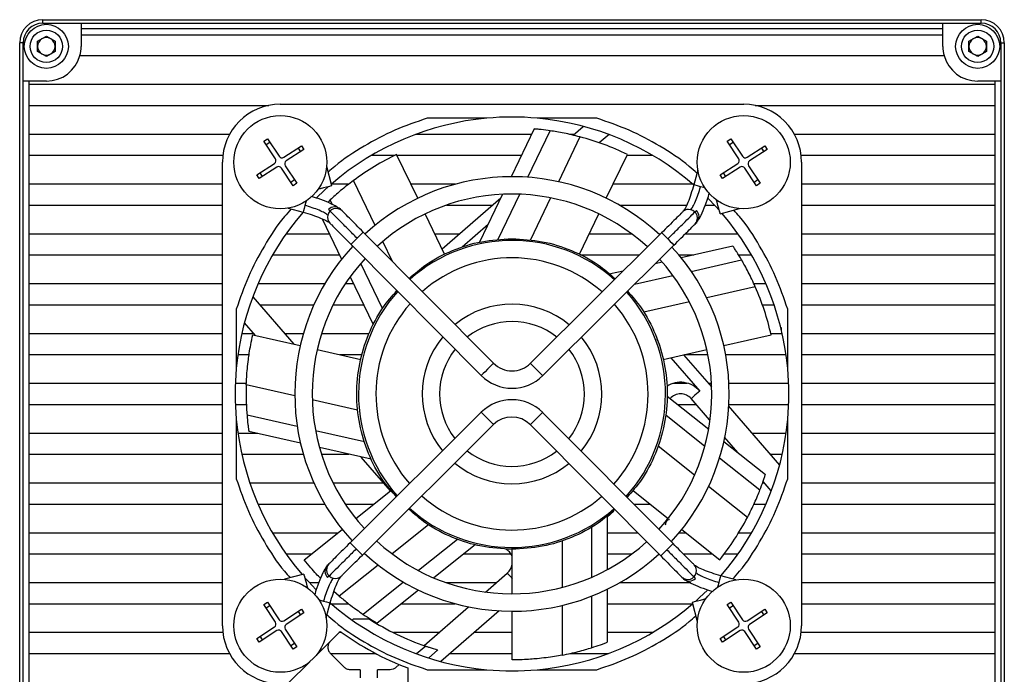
# Model space of a CAD drawing. Header units: millimetres. Extents: x 0 to 15609, y -1377 to 0.
# Tile 6 of 6: x 15524 to 15609, y -1159 to -1103. Entities that reach past the tile are written whole.
import ezdxf

# ---------------------------------------------------------------- set-up
doc = ezdxf.new("R2010")
doc.units = ezdxf.units.MM
doc.layers.add('粗实线', color=7, linetype='Continuous', lineweight=50)

msp = doc.modelspace()

# ---------------------------------------------------------------- linework, layer by layer
at = {"layer": '粗实线', "lineweight": 30}
for p, q in [((15525.516, -1102.998), (15525.516, -1102.698)), ((15525.516, -1102.698), (15606.516, -1102.698)), ((15525.516, -1102.998), (15528.816, -1102.998)), ((15528.816, -1102.998), (15603.216, -1102.998)), ((15528.816, -1102.998), (15528.816, -1103.498)), ((15603.216, -1103.498), (15603.216, -1102.998)), ((15603.216, -1102.998), (15606.516, -1102.998)), ((15606.516, -1102.998), (15606.516, -1102.698)), ((15525.066, -1104.565), (15525.816, -1104.132)), ((15525.816, -1104.132), (15526.566, -1104.565)), ((15603.216, -1103.498), (15528.816, -1103.498)), ((15528.816, -1103.498), (15528.816, -1103.998)), ((15528.816, -1103.998), (15528.816, -1104.998)), ((15528.816, -1103.998), (15603.216, -1103.998)), ((15603.216, -1103.998), (15603.216, -1103.498)), ((15603.216, -1104.998), (15603.216, -1103.998)), ((15605.466, -1104.565), (15606.216, -1104.132)), ((15606.216, -1104.132), (15606.966, -1104.565)), ((15523.516, -1185.698), (15523.516, -1104.698)), ((15523.816, -1104.698), (15523.516, -1104.698)), ((15523.816, -1107.998), (15523.816, -1104.698)), ((15525.066, -1105.431), (15525.066, -1104.565)), ((15526.566, -1104.565), (15526.566, -1105.431)), ((15605.466, -1105.431), (15605.466, -1104.565)), ((15606.966, -1104.565), (15606.966, -1105.431)), ((15608.216, -1104.698), (15608.516, -1104.698)), ((15608.216, -1104.698), (15608.216, -1107.998)), ((15608.516, -1104.698), (15608.516, -1185.698)), ((15525.816, -1105.864), (15525.066, -1105.431)), ((15526.566, -1105.431), (15525.816, -1105.864)), ((15528.707, -1105.798), (15603.324, -1105.798)), ((15606.216, -1105.864), (15605.466, -1105.431)), ((15606.966, -1105.431), (15606.216, -1105.864)), ((15523.816, -1182.398), (15523.816, -1107.998)), ((15524.316, -1107.998), (15523.816, -1107.998)), ((15525.816, -1107.998), (15524.316, -1107.998)), ((15524.316, -1107.998), (15524.316, -1108.298)), ((15524.316, -1108.298), (15524.316, -1110.098)), ((15607.716, -1108.298), (15524.316, -1108.298)), ((15607.716, -1107.998), (15606.216, -1107.998)), ((15607.716, -1108.298), (15607.716, -1107.998)), ((15608.216, -1107.998), (15607.716, -1107.998)), ((15607.716, -1110.098), (15607.716, -1108.298)), ((15608.216, -1107.998), (15608.216, -1182.398)), ((15524.316, -1110.098), (15545.021, -1110.098)), ((15524.316, -1110.098), (15524.316, -1112.598)), ((15546.016, -1109.998), (15586.016, -1109.998)), ((15587.011, -1110.098), (15607.716, -1110.098)), ((15607.716, -1112.598), (15607.716, -1110.098)), ((15563.832, -1111.198), (15558.697, -1111.198)), ((15573.335, -1111.198), (15568.2, -1111.198)), ((15524.316, -1112.598), (15524.316, -1114.398)), ((15541.629, -1112.598), (15524.316, -1112.598)), ((15567.698, -1112.598), (15557.682, -1112.598)), ((15567.925, -1112.128), (15565.94, -1116.248)), ((15567.393, -1116.299), (15569.324, -1112.288)), ((15571.359, -1112.598), (15571.001, -1112.598)), ((15571.285, -1112.663), (15572.148, -1111.912)), ((15574.39, -1112.613), (15573.555, -1113.339)), ((15607.716, -1112.598), (15590.402, -1112.598)), ((15607.716, -1114.398), (15607.716, -1112.598)), ((15544.599, -1113.177), (15544.917, -1112.969)), ((15545.589, -1114.692), (15544.599, -1113.177)), ((15544.788, -1113.467), (15545.106, -1113.259)), ((15544.917, -1112.969), (15545.907, -1114.484)), ((15571.885, -1112.811), (15570.021, -1116.681)), ((15584.599, -1113.177), (15584.917, -1112.969)), ((15585.589, -1114.692), (15584.599, -1113.177)), ((15584.788, -1113.467), (15585.106, -1113.259)), ((15584.917, -1112.969), (15585.907, -1114.484)), ((15546.322, -1114.571), (15547.837, -1113.581)), ((15548.045, -1113.899), (15546.53, -1114.889)), ((15547.547, -1113.771), (15547.755, -1114.089)), ((15547.837, -1113.581), (15548.045, -1113.899)), ((15557.881, -1118.105), (15556.058, -1114.321)), ((15574.151, -1118.105), (15575.973, -1114.321)), ((15586.322, -1114.571), (15587.837, -1113.581)), ((15588.045, -1113.899), (15586.53, -1114.889)), ((15587.547, -1113.771), (15587.755, -1114.089)), ((15587.837, -1113.581), (15588.045, -1113.899)), ((15524.316, -1114.398), (15541.052, -1114.398)), ((15524.316, -1114.398), (15524.316, -1116.898)), ((15541.016, -1154.998), (15541.016, -1114.998)), ((15543.986, -1116.097), (15545.502, -1115.107)), ((15553.898, -1114.398), (15555.916, -1114.398)), ((15556.095, -1114.398), (15566.831, -1114.398)), ((15575.936, -1114.398), (15578.134, -1114.398)), ((15583.986, -1116.097), (15585.502, -1115.107)), ((15590.98, -1114.398), (15607.716, -1114.398)), ((15591.016, -1114.998), (15591.016, -1154.998)), ((15607.716, -1116.898), (15607.716, -1114.398)), ((15545.71, -1115.425), (15544.194, -1116.415)), ((15544.484, -1116.226), (15544.276, -1115.908)), ((15547.115, -1117.028), (15546.125, -1115.512)), ((15546.443, -1115.304), (15547.433, -1116.82)), ((15550.462, -1117.024), (15550.02, -1115.355)), ((15582.052, -1115.67), (15581.703, -1116.959)), ((15585.71, -1115.425), (15584.194, -1116.415)), ((15584.484, -1116.226), (15584.276, -1115.908)), ((15587.115, -1117.028), (15586.125, -1115.512)), ((15586.443, -1115.304), (15587.433, -1116.82)), ((15541.016, -1116.898), (15524.316, -1116.898)), ((15524.316, -1116.898), (15524.316, -1118.698)), ((15544.194, -1116.415), (15543.986, -1116.097)), ((15547.243, -1116.53), (15546.925, -1116.738)), ((15547.433, -1116.82), (15547.115, -1117.028)), ((15551.91, -1116.898), (15550.429, -1116.898)), ((15554.192, -1120.446), (15552.329, -1116.576)), ((15561.122, -1116.898), (15557.299, -1116.898)), ((15581.624, -1116.898), (15574.732, -1116.898)), ((15581.72, -1116.898), (15581.649, -1116.898)), ((15584.194, -1116.415), (15583.986, -1116.097)), ((15587.243, -1116.53), (15586.925, -1116.738)), ((15587.433, -1116.82), (15587.115, -1117.028)), ((15607.716, -1116.898), (15591.016, -1116.898)), ((15607.716, -1118.698), (15607.716, -1116.898)), ((15550.323, -1118.252), (15550.107, -1118.461)), ((15550.521, -1118.662), (15550.323, -1118.252)), ((15559.989, -1122.482), (15565.062, -1118.072)), ((15565.209, -1117.767), (15563.222, -1121.893)), ((15564.815, -1121.652), (15566.689, -1117.761)), ((15569.351, -1118.074), (15567.608, -1121.693)), ((15524.316, -1118.698), (15541.016, -1118.698)), ((15524.316, -1118.698), (15524.316, -1121.198)), ((15546.688, -1118.962), (15547.977, -1119.311)), ((15551.343, -1119.184), (15551.247, -1119.113)), ((15560.37, -1118.698), (15564.342, -1118.698)), ((15575.283, -1118.698), (15581.096, -1118.698)), ((15582.704, -1118.698), (15583.495, -1118.698)), ((15583.99, -1119.445), (15585.659, -1119.002)), ((15591.016, -1118.698), (15607.716, -1118.698)), ((15607.716, -1121.198), (15607.716, -1118.698)), ((15549.629, -1119.878), (15551.31, -1123.367)), ((15560.202, -1122.925), (15558.531, -1119.456)), ((15571.83, -1122.925), (15573.5, -1119.456)), ((15581.83, -1120.325), (15581.901, -1120.229)), ((15564.432, -1132.342), (15553.172, -1121.023)), ((15561.714, -1122.307), (15563.965, -1120.351)), ((15578.933, -1121.091), (15567.614, -1132.351)), ((15541.016, -1121.198), (15524.316, -1121.198)), ((15524.316, -1121.198), (15524.316, -1122.998)), ((15550.265, -1121.198), (15546.503, -1121.198)), ((15555.689, -1123.553), (15554.863, -1121.839)), ((15561.466, -1121.198), (15559.37, -1121.198)), ((15565.344, -1121.615), (15565.725, -1121.627)), ((15576.366, -1121.198), (15572.662, -1121.198)), ((15578.825, -1121.198), (15578.709, -1121.198)), ((15585.529, -1121.198), (15580.952, -1121.198)), ((15607.716, -1121.198), (15591.016, -1121.198)), ((15607.716, -1122.998), (15607.716, -1121.198)), ((15552.108, -1122.081), (15563.368, -1133.4)), ((15552.255, -1122.263), (15552.222, -1122.195)), ((15568.672, -1133.414), (15579.991, -1122.154)), ((15585.087, -1122.231), (15580.628, -1123.249)), ((15524.316, -1122.998), (15541.016, -1122.998)), ((15524.316, -1122.998), (15524.316, -1125.498)), ((15545.347, -1122.998), (15551.132, -1122.998)), ((15571.931, -1122.998), (15577.016, -1122.998)), ((15578.985, -1123.624), (15578.373, -1123.764)), ((15580.423, -1122.998), (15581.727, -1122.998)), ((15581.494, -1124.416), (15585.834, -1123.425)), ((15585.575, -1122.998), (15586.685, -1122.998)), ((15591.016, -1122.998), (15607.716, -1122.998)), ((15607.716, -1125.498), (15607.716, -1122.998)), ((15554.833, -1127.616), (15552.959, -1123.725)), ((15575.613, -1124.394), (15574.52, -1124.643)), ((15552.041, -1124.885), (15554.028, -1129.011)), ((15576.593, -1125.535), (15579.912, -1124.777)), ((15524.316, -1125.498), (15524.316, -1127.298)), ((15541.016, -1125.498), (15524.316, -1125.498)), ((15549.851, -1125.498), (15544.085, -1125.498)), ((15552.336, -1125.498), (15551.617, -1125.498)), ((15587.022, -1125.754), (15582.834, -1126.709)), ((15587.947, -1125.498), (15586.904, -1125.498)), ((15607.716, -1125.498), (15591.016, -1125.498)), ((15607.716, -1127.298), (15607.716, -1125.498)), ((15543.631, -1126.624), (15547.172, -1130.697)), ((15581.327, -1127.053), (15577.411, -1127.947)), ((15524.316, -1127.298), (15541.016, -1127.298)), ((15524.316, -1127.298), (15524.316, -1129.798)), ((15542.216, -1127.679), (15542.216, -1132.814)), ((15544.217, -1127.298), (15548.92, -1127.298)), ((15550.58, -1127.298), (15553.203, -1127.298)), ((15587.616, -1127.298), (15588.641, -1127.298)), ((15589.816, -1132.814), (15589.816, -1127.679)), ((15591.016, -1127.298), (15607.716, -1127.298)), ((15607.716, -1129.798), (15607.716, -1127.298)), ((15543.866, -1129.943), (15542.919, -1128.854)), ((15589.291, -1129.509), (15589.291, -1129.259)), ((15541.016, -1129.798), (15524.316, -1129.798)), ((15524.316, -1129.798), (15524.316, -1131.598)), ((15543.74, -1129.798), (15542.688, -1129.798)), ((15543.641, -1129.891), (15547.736, -1130.826)), ((15548.001, -1129.798), (15546.39, -1129.798)), ((15553.674, -1129.798), (15549.568, -1129.798)), ((15578.505, -1130.229), (15578.707, -1130.696)), ((15584.296, -1130.826), (15588.39, -1129.891)), ((15589.343, -1129.798), (15588.364, -1129.798)), ((15607.716, -1129.798), (15591.016, -1129.798)), ((15607.716, -1131.598), (15607.716, -1129.798)), ((15549.198, -1131.16), (15552.952, -1132.016)), ((15579.08, -1132.016), (15582.833, -1131.16)), ((15524.316, -1131.598), (15541.016, -1131.598)), ((15524.316, -1131.598), (15524.316, -1134.098)), ((15542.359, -1131.598), (15543.32, -1131.598)), ((15551.119, -1131.598), (15553.071, -1131.598)), ((15579.726, -1131.869), (15582.227, -1134.747)), ((15580.831, -1131.617), (15583.239, -1134.386)), ((15580.912, -1131.598), (15582.927, -1131.598)), ((15584.455, -1131.598), (15589.673, -1131.598)), ((15591.016, -1131.598), (15607.716, -1131.598)), ((15607.716, -1134.098), (15607.716, -1131.598)), ((15524.316, -1134.098), (15524.316, -1135.898)), ((15541.016, -1134.098), (15524.316, -1134.098)), ((15543.085, -1134.098), (15542.133, -1134.098)), ((15547.267, -1135.169), (15543.079, -1134.213)), ((15548.803, -1134.098), (15548.789, -1134.098)), ((15581.136, -1134.098), (15579.955, -1134.098)), ((15583.242, -1134.098), (15582.989, -1134.098)), ((15589.899, -1134.098), (15584.744, -1134.098)), ((15607.716, -1134.098), (15591.016, -1134.098)), ((15607.716, -1135.898), (15607.716, -1134.098)), ((15552.69, -1136.407), (15548.774, -1135.513)), ((15579.414, -1135.191), (15582.994, -1138.046)), ((15583.074, -1137.244), (15581.473, -1135.403)), ((15524.316, -1135.898), (15541.016, -1135.898)), ((15524.316, -1135.898), (15524.316, -1138.398)), ((15542.133, -1135.898), (15543.086, -1135.898)), ((15580.301, -1135.898), (15581.903, -1135.898)), ((15583.228, -1135.898), (15583.242, -1135.898)), ((15584.67, -1136.032), (15589.112, -1141.143)), ((15584.744, -1135.898), (15589.899, -1135.898)), ((15591.016, -1135.898), (15607.716, -1135.898)), ((15607.716, -1138.398), (15607.716, -1135.898)), ((15542.216, -1137.182), (15542.216, -1142.317)), ((15547.479, -1137.817), (15543.139, -1136.826)), ((15563.36, -1136.582), (15552.04, -1147.842)), ((15579.923, -1147.916), (15568.663, -1136.596)), ((15579.295, -1136.797), (15582.671, -1139.49)), ((15589.816, -1142.317), (15589.816, -1137.182)), ((15553.098, -1148.906), (15564.418, -1137.646)), ((15567.6, -1137.654), (15578.86, -1148.974)), ((15541.016, -1138.398), (15524.316, -1138.398)), ((15524.316, -1138.398), (15524.316, -1140.198)), ((15544.048, -1138.398), (15542.359, -1138.398)), ((15547.753, -1139.244), (15543.294, -1138.226)), ((15553.272, -1139.139), (15549.061, -1138.178)), ((15585.524, -1140.063), (15584.359, -1138.723)), ((15589.673, -1138.398), (15586.727, -1138.398)), ((15607.716, -1138.398), (15591.016, -1138.398)), ((15607.716, -1140.198), (15607.716, -1138.398)), ((15553.86, -1140.638), (15549.396, -1139.619)), ((15581.774, -1142.016), (15578.633, -1139.511)), ((15584.312, -1139.097), (15587.888, -1141.949)), ((15524.316, -1140.198), (15541.016, -1140.198)), ((15524.316, -1140.198), (15524.316, -1142.698)), ((15542.688, -1140.198), (15548.001, -1140.198)), ((15549.568, -1140.198), (15551.934, -1140.198)), ((15555.53, -1143.36), (15552.991, -1140.439)), ((15583.94, -1140.502), (15587.42, -1143.277)), ((15588.291, -1140.198), (15589.343, -1140.198)), ((15591.016, -1140.198), (15607.716, -1140.198)), ((15607.716, -1142.698), (15607.716, -1140.198)), ((15524.316, -1142.698), (15524.316, -1144.498)), ((15541.016, -1142.698), (15524.316, -1142.698)), ((15548.92, -1142.698), (15543.39, -1142.698)), ((15554.954, -1142.698), (15550.58, -1142.698)), ((15586.34, -1145.657), (15582.982, -1142.979)), ((15587.814, -1142.698), (15587.633, -1142.698)), ((15588.401, -1143.372), (15587.687, -1142.551)), ((15607.716, -1142.698), (15591.016, -1142.698)), ((15607.716, -1144.498), (15607.716, -1142.698)), ((15552.529, -1145.753), (15555.539, -1143.353)), ((15576.492, -1143.353), (15579.502, -1145.753)), ((15524.316, -1144.498), (15541.016, -1144.498)), ((15524.316, -1144.498), (15524.316, -1146.998)), ((15544.085, -1144.498), (15549.851, -1144.498)), ((15551.617, -1144.498), (15554.103, -1144.498)), ((15576.524, -1144.498), (15577.928, -1144.498)), ((15586.906, -1144.498), (15587.947, -1144.498)), ((15591.016, -1144.498), (15607.716, -1144.498)), ((15607.716, -1146.998), (15607.716, -1144.498)), ((15574.806, -1145.112), (15574.219, -1145.622)), ((15574.219, -1145.594), (15574.219, -1150.173)), ((15558.809, -1146.295), (15555.668, -1148.8)), ((15572.889, -1146.501), (15572.889, -1150.82)), ((15524.316, -1146.998), (15524.316, -1148.798)), ((15541.016, -1146.998), (15524.316, -1146.998)), ((15550.968, -1146.998), (15545.347, -1146.998)), ((15548.073, -1149.307), (15551.356, -1146.689)), ((15576.895, -1146.998), (15574.219, -1146.998)), ((15581.063, -1146.998), (15580.423, -1146.998)), ((15580.675, -1146.689), (15583.959, -1149.307)), ((15586.685, -1146.998), (15585.554, -1146.998)), ((15607.716, -1146.998), (15591.016, -1146.998)), ((15607.716, -1148.798), (15607.716, -1146.998)), ((15561.307, -1147.544), (15557.931, -1150.236)), ((15562.846, -1148.018), (15559.266, -1150.873)), ((15570.354, -1147.676), (15570.354, -1151.694)), ((15524.316, -1148.798), (15541.016, -1148.798)), ((15524.316, -1148.798), (15524.316, -1151.298)), ((15546.503, -1148.798), (15548.711, -1148.798)), ((15561.868, -1148.798), (15566.016, -1148.798)), ((15566.016, -1152.248), (15566.016, -1148.398)), ((15574.219, -1148.798), (15576.366, -1148.798)), ((15580.801, -1148.798), (15583.32, -1148.798)), ((15584.327, -1148.798), (15585.529, -1148.798)), ((15591.016, -1148.798), (15607.716, -1148.798)), ((15607.716, -1151.298), (15607.716, -1148.798)), ((15550.202, -1149.671), (15550.13, -1149.767)), ((15554.459, -1149.763), (15551.101, -1152.441)), ((15548.041, -1150.552), (15546.373, -1150.994)), ((15563.724, -1152.095), (15565.611, -1150.455)), ((15580.689, -1150.812), (15580.785, -1150.884)), ((15585.344, -1151.035), (15584.055, -1150.686)), ((15524.316, -1151.298), (15524.316, -1153.098)), ((15541.016, -1151.298), (15524.316, -1151.298)), ((15549.327, -1151.298), (15548.537, -1151.298)), ((15556.662, -1151.248), (15553.181, -1154.024)), ((15564.641, -1151.298), (15560.37, -1151.298)), ((15581.44, -1151.298), (15575.283, -1151.298)), ((15607.716, -1151.298), (15591.016, -1151.298)), ((15607.716, -1153.098), (15607.716, -1151.298)), ((15551.101, -1152.441), (15550.642, -1152.036)), ((15557.948, -1151.924), (15554.373, -1154.775)), ((15572.889, -1152.443), (15572.889, -1156.895)), ((15574.219, -1151.859), (15574.219, -1156.432)), ((15524.316, -1153.098), (15541.016, -1153.098)), ((15524.316, -1153.098), (15524.316, -1155.598)), ((15544.599, -1153.177), (15544.917, -1152.969)), ((15545.589, -1154.692), (15544.599, -1153.177)), ((15544.788, -1153.467), (15545.106, -1153.259)), ((15544.917, -1152.969), (15545.907, -1154.484)), ((15549.979, -1154.326), (15550.328, -1153.037)), ((15550.312, -1153.098), (15550.382, -1153.098)), ((15550.408, -1153.098), (15551.906, -1153.098)), ((15556.476, -1153.098), (15561.122, -1153.098)), ((15558.419, -1156.707), (15562.26, -1153.368)), ((15570.354, -1153.239), (15570.354, -1157.534)), ((15574.219, -1153.098), (15581.603, -1153.098)), ((15581.569, -1152.973), (15582.012, -1154.641)), ((15584.599, -1153.177), (15584.917, -1152.969)), ((15585.589, -1154.692), (15584.599, -1153.177)), ((15584.788, -1153.467), (15585.106, -1153.259)), ((15584.917, -1152.969), (15585.907, -1154.484)), ((15591.016, -1153.098), (15607.716, -1153.098)), ((15607.716, -1155.598), (15607.716, -1153.098)), ((15546.322, -1154.571), (15547.837, -1153.581)), ((15548.045, -1153.899), (15546.53, -1154.889)), ((15547.547, -1153.771), (15547.755, -1154.089)), ((15547.837, -1153.581), (15548.045, -1153.899)), ((15564.913, -1153.712), (15559.871, -1158.095)), ((15566.016, -1157.948), (15566.016, -1153.748)), ((15586.322, -1154.571), (15587.837, -1153.581)), ((15588.045, -1153.899), (15586.53, -1154.889)), ((15587.547, -1153.771), (15587.755, -1154.089)), ((15587.837, -1153.581), (15588.045, -1153.899)), ((15543.986, -1156.097), (15545.502, -1155.107)), ((15552.329, -1154.416), (15552.226, -1154.519)), ((15552.329, -1154.416), (15553.69, -1154.416)), ((15583.986, -1156.097), (15585.502, -1155.107)), ((15524.316, -1155.598), (15524.316, -1157.398)), ((15541.052, -1155.598), (15524.316, -1155.598)), ((15545.71, -1155.425), (15544.194, -1156.415)), ((15544.484, -1156.226), (15544.276, -1155.908)), ((15547.115, -1157.028), (15546.125, -1155.512)), ((15546.443, -1155.304), (15547.433, -1156.82)), ((15551.179, -1155.491), (15549.127, -1157.543)), ((15551.328, -1155.598), (15551.073, -1155.598)), ((15559.695, -1155.598), (15555.786, -1155.598)), ((15566.016, -1155.598), (15562.743, -1155.598)), ((15578.134, -1155.598), (15574.219, -1155.598)), ((15585.71, -1155.425), (15584.194, -1156.415)), ((15584.484, -1156.226), (15584.276, -1155.908)), ((15587.115, -1157.028), (15586.125, -1155.512)), ((15586.443, -1155.304), (15587.433, -1156.82)), ((15607.716, -1155.598), (15590.98, -1155.598)), ((15607.716, -1157.398), (15607.716, -1155.598)), ((15544.194, -1156.415), (15543.986, -1156.097)), ((15547.243, -1156.53), (15546.925, -1156.738)), ((15547.433, -1156.82), (15547.115, -1157.028)), ((15558.565, -1156.758), (15557.785, -1157.436)), ((15584.194, -1156.415), (15583.986, -1156.097)), ((15587.243, -1156.53), (15586.925, -1156.738)), ((15587.433, -1156.82), (15587.115, -1157.028)), ((15524.316, -1157.398), (15541.629, -1157.398)), ((15524.316, -1157.398), (15524.316, -1159.898)), ((15550.339, -1157.392), (15551.525, -1158.579)), ((15550.345, -1157.398), (15554.254, -1157.398)), ((15559.608, -1157.087), (15558.806, -1157.785)), ((15559.534, -1157.066), (15559.608, -1157.087)), ((15560.673, -1157.398), (15566.016, -1157.398)), ((15571.006, -1157.398), (15574.35, -1157.398)), ((15590.402, -1157.398), (15607.716, -1157.398)), ((15607.716, -1159.898), (15607.716, -1157.398)), ((15548.561, -1158.11), (15546.673, -1159.998)), ((15556.286, -1158.353), (15555.986, -1158.613)), ((15552.916, -1158.798), (15552.055, -1158.798)), ((15552.916, -1158.798), (15552.916, -1159.498)), ((15554.416, -1159.498), (15554.416, -1158.798)), ((15555.492, -1158.798), (15554.416, -1158.798)), ((15557.016, -1158.643), (15557.016, -1159.998)), ((15558.697, -1158.798), (15563.832, -1158.798)), ((15568.2, -1158.798), (15573.335, -1158.798))]:
    msp.add_line(p, q, dxfattribs=at)
at = {"layer": '粗实线', "lineweight": 30, "flags": 128}
for points in [[(15549.148, -1118.066), (15549.82, -1117.423), (15550.178, -1117.099)], [(15550.462, -1117.024), (15550.407, -1117.038), (15550.25, -1117.08), (15550.015, -1117.142), (15549.737, -1117.216), (15549.46, -1117.289), (15549.287, -1117.335)], [(15582.286, -1117.117), (15582.025, -1117.046), (15581.825, -1116.992), (15581.717, -1116.963), (15581.703, -1116.959)], [(15582.666, -1117.22), (15582.568, -1117.194), (15582.286, -1117.117)], [(15548.238, -1118.348), (15548.211, -1118.446), (15548.135, -1118.728)], [(15582.948, -1118.13), (15583.591, -1118.802), (15583.915, -1119.161)], [(15583.99, -1119.445), (15583.976, -1119.389), (15583.934, -1119.232), (15583.872, -1118.997), (15583.798, -1118.72), (15583.725, -1118.442), (15583.679, -1118.269)], [(15548.135, -1118.728), (15548.064, -1118.989), (15548.01, -1119.189), (15547.981, -1119.297), (15547.977, -1119.311)], [(15552.64, -1121.552), (15552.843, -1121.349), (15553.016, -1121.178), (15553.131, -1121.063), (15553.172, -1121.023)], [(15578.933, -1121.091), (15578.974, -1121.131), (15579.088, -1121.246), (15579.26, -1121.419), (15579.462, -1121.622)], [(15552.108, -1122.081), (15552.149, -1122.04), (15552.264, -1121.926), (15552.437, -1121.754), (15552.64, -1121.552)], [(15579.462, -1121.622), (15579.665, -1121.826), (15579.836, -1121.998), (15579.951, -1122.114), (15579.991, -1122.154)], [(15564.432, -1132.342), (15564.391, -1132.383), (15564.276, -1132.497), (15564.104, -1132.669), (15563.9, -1132.871), (15563.697, -1133.074), (15563.524, -1133.245), (15563.409, -1133.36), (15563.368, -1133.4)], [(15568.672, -1133.414), (15568.631, -1133.374), (15568.517, -1133.258), (15568.345, -1133.086), (15568.143, -1132.882), (15567.94, -1132.679), (15567.769, -1132.506), (15567.654, -1132.391), (15567.614, -1132.351)], [(15582.227, -1134.747), (15582.08, -1134.875), (15581.939, -1134.998), (15581.808, -1135.111), (15581.694, -1135.211), (15581.6, -1135.292), (15581.53, -1135.353), (15581.487, -1135.39), (15581.473, -1135.403)], [(15563.36, -1136.582), (15563.4, -1136.623), (15563.515, -1136.738), (15563.687, -1136.91), (15563.889, -1137.114), (15564.091, -1137.317), (15564.263, -1137.49), (15564.378, -1137.605), (15564.418, -1137.646)], [(15567.6, -1137.654), (15567.64, -1137.614), (15567.756, -1137.499), (15567.928, -1137.327), (15568.132, -1137.125), (15568.335, -1136.923), (15568.508, -1136.751), (15568.623, -1136.636), (15568.663, -1136.596)], [(15552.569, -1148.374), (15552.367, -1148.171), (15552.195, -1147.998), (15552.081, -1147.883), (15552.04, -1147.842)], [(15579.923, -1147.916), (15579.883, -1147.956), (15579.768, -1148.071), (15579.595, -1148.242), (15579.392, -1148.445)], [(15553.098, -1148.906), (15553.058, -1148.865), (15552.943, -1148.75), (15552.772, -1148.577), (15552.569, -1148.374)], [(15579.392, -1148.445), (15579.188, -1148.647), (15579.016, -1148.819), (15578.9, -1148.933), (15578.86, -1148.974)], [(15548.041, -1150.552), (15548.056, -1150.607), (15548.098, -1150.764), (15548.16, -1150.999), (15548.233, -1151.277), (15548.307, -1151.554), (15548.353, -1151.727)], [(15549.084, -1151.866), (15548.44, -1151.194), (15548.116, -1150.836)], [(15565.611, -1150.455), (15565.624, -1150.47), (15565.661, -1150.513), (15565.722, -1150.582), (15565.803, -1150.676), (15565.903, -1150.791), (15566.016, -1150.921), (15566.016, -1150.921)], [(15583.897, -1151.268), (15583.968, -1151.007), (15584.022, -1150.808), (15584.051, -1150.7), (15584.055, -1150.686)], [(15583.794, -1151.648), (15583.82, -1151.551), (15583.897, -1151.268)], [(15582.884, -1151.93), (15582.212, -1152.574), (15581.853, -1152.898)], [(15549.366, -1152.776), (15549.463, -1152.803), (15549.746, -1152.879)], [(15549.746, -1152.879), (15550.007, -1152.95), (15550.206, -1153.004), (15550.314, -1153.033), (15550.328, -1153.037)], [(15581.569, -1152.973), (15581.625, -1152.958), (15581.782, -1152.916), (15582.017, -1152.854), (15582.294, -1152.781), (15582.572, -1152.707), (15582.745, -1152.661)]]:
    msp.add_lwpolyline(points, dxfattribs=at)
at = {"layer": '粗实线', "lineweight": 30}
for centre, radius in [((15525.816, -1104.998), 1.9), ((15606.216, -1104.998), 1.9), ((15525.816, -1104.998), 1.4), ((15606.216, -1104.998), 1.4), ((15546.016, -1114.998), 4.02), ((15586.016, -1114.998), 4.02), ((15546.016, -1154.998), 4.02), ((15586.016, -1154.998), 4.02)]:
    msp.add_circle(centre, radius, dxfattribs=at)
for centre, radius, start, end in [((15525.516, -1104.698), 2, 90, 180), ((15525.516, -1104.698), 1.7, 90, 180), ((15606.516, -1104.698), 2, 0, 90), ((15606.516, -1104.698), 1.7, 0, 90), ((15525.816, -1104.998), 0.75, 120, 180), ((15525.816, -1104.998), 0.75, 180, 240), ((15525.816, -1104.998), 0.75, 60, 120), ((15525.816, -1104.998), 0.75, 0, 60), ((15525.816, -1104.998), 0.75, 300, 0), ((15525.816, -1104.998), 3, 344.53399, 0), ((15606.216, -1104.998), 3, 180, 195.46601), ((15606.216, -1104.998), 0.75, 120, 180), ((15606.216, -1104.998), 0.75, 180, 240), ((15606.216, -1104.998), 0.75, 60, 120), ((15606.216, -1104.998), 0.75, 0, 60), ((15606.216, -1104.998), 0.75, 300, 0), ((15525.816, -1104.998), 0.75, 240, 300), ((15525.816, -1104.998), 3, 270, 344.53399), ((15606.216, -1104.998), 3, 195.46601, 270), ((15606.216, -1104.998), 0.75, 240, 300), ((15546.016, -1114.998), 5, 90, 180), ((15586.016, -1114.998), 5, 0, 90), ((15566.016, -1134.998), 23.9, 95.24313, 130.71739), ((15566.016, -1134.998), 23.9, 84.75687, 95.24313), ((15566.016, -1134.998), 23.9, 48.94985, 84.75687), ((15545.338, -1114.856), 0.3, 303.15762, 33.15762), ((15546.158, -1114.32), 0.3, 213.15762, 303.15762), ((15546.694, -1115.14), 0.3, 123.15762, 213.15762), ((15585.338, -1114.856), 0.3, 303.15762, 33.15762), ((15586.158, -1114.32), 0.3, 213.15762, 303.15762), ((15586.694, -1115.14), 0.3, 123.15762, 213.15762), ((15545.874, -1115.676), 0.3, 33.15762, 123.15762), ((15585.874, -1115.676), 0.3, 33.15762, 123.15762), ((15566.016, -1134.998), 18.75, 47.14152, 132.60822), ((15566.016, -1134.998), 17.25, 47.34099, 132.35718), ((15566.016, -1134.998), 23.9, 138.94985, 174.75687), ((15550.843, -1119.74), 0.748, 48.08201, 167.14445), ((15550.713, -1119.578), 0.725, 47.45785, 136.87128), ((15581.248, -1119.753), 0.685, 73.70762, 134.19627), ((15581.274, -1119.825), 0.748, 318.08191, 77.14468), ((15581.436, -1119.695), 0.725, 317.45804, 46.87108), ((15566.016, -1134.998), 23.9, 5.24313, 40.71739), ((15550.771, -1119.766), 0.685, 163.70767, 224.1962), ((15566.016, -1134.998), 13.25, 48.09397, 131.60419), ((15566.016, -1134.998), 18.75, 137.14152, 222.55664), ((15566.016, -1134.998), 18.75, 317.14152, 42.55664), ((15566.016, -1134.998), 17.25, 137.34099, 222.35718), ((15566.016, -1134.998), 11.75, 48.50875, 131.18942), ((15566.016, -1134.998), 17.25, 317.34099, 42.35718), ((15566.016, -1134.998), 13.25, 138.09397, 221.60419), ((15566.016, -1134.998), 13.25, 318.09397, 41.60419), ((15566.016, -1134.998), 11.75, 138.50875, 221.18942), ((15566.016, -1134.998), 7.75, 50.40253, 129.17449), ((15566.016, -1134.998), 11.75, 318.50875, 41.18942), ((15566.016, -1134.998), 6.25, 51.74118, 127.95698), ((15566.016, -1134.998), 7.75, 140.40253, 219.29564), ((15566.016, -1134.998), 7.75, 320.40253, 39.29564), ((15566.016, -1134.998), 6.25, 141.74118, 217.95698), ((15566.016, -1134.998), 6.25, 321.74118, 37.95698), ((15566.016, -1134.998), 23.9, 174.75687, 185.24313), ((15566.027, -1130.756), 2.25, 224.84908, 314.84908), ((15566.016, -1134.998), 23.9, 354.75687, 5.24313), ((15566.027, -1130.756), 3.75, 224.84908, 314.84908), ((15566.005, -1139.241), 3.75, 44.84908, 134.84908), ((15580.567, -1136.19), 1.2, 40.97404, 138.44452), ((15566.016, -1134.998), 23.9, 185.24313, 220.71739), ((15566.005, -1139.241), 2.25, 44.84908, 134.84908), ((15566.016, -1134.998), 23.9, 318.94985, 354.75687), ((15566.016, -1134.998), 6.25, 231.74118, 307.95698), ((15566.016, -1134.998), 7.75, 230.40253, 309.29564), ((15566.016, -1134.998), 11.75, 228.50875, 311.18942), ((15566.016, -1134.998), 13.25, 228.09397, 311.60419), ((15566.016, -1134.998), 17.25, 227.34099, 312.35718), ((15566.016, -1134.998), 18.75, 227.14152, 312.60822), ((15550.595, -1150.301), 0.725, 137.45821, 226.87091), ((15550.758, -1150.171), 0.748, 138.0819, 257.14458), ((15564.824, -1149.549), 1.2, 311, 353.35309), ((15581.261, -1150.231), 0.685, 343.70778, 44.19611), ((15550.783, -1150.243), 0.685, 253.70775, 314.19612), ((15581.189, -1150.256), 0.748, 228.08206, 347.1445), ((15581.32, -1150.431), 0.716, 226.3321, 317.56701), ((15566.016, -1134.998), 23.9, 228.94985, 264.75687), ((15566.016, -1134.998), 23.9, 275.24313, 310.71739), ((15546.016, -1154.998), 5, 180, 270), ((15545.338, -1154.856), 0.3, 303.15762, 33.15762), ((15546.158, -1154.32), 0.3, 213.15762, 303.15762), ((15546.694, -1155.14), 0.3, 123.15762, 213.15762), ((15566.016, -1134.998), 23, 237.59368, 251.0975), ((15585.338, -1154.856), 0.3, 303.15762, 33.15762), ((15586.158, -1154.32), 0.3, 213.15762, 303.15762), ((15586.016, -1154.998), 5, 270, 0), ((15586.694, -1155.14), 0.3, 123.15762, 213.15762), ((15545.874, -1155.676), 0.3, 33.15762, 123.15762), ((15566.016, -1134.998), 25.3, 234.09679, 249.16173), ((15585.874, -1155.676), 0.3, 33.15762, 123.15762), ((15566.016, -1134.998), 23.9, 264.75687, 275.24313)]:
    msp.add_arc(centre, radius, start, end, dxfattribs=at)
for points, knots in [([(15558.697, -1111.198), (15557.754, -1111.522), (15555.869, -1112.17), (15553.208, -1113.6), (15551.284, -1114.828), (15550.337, -1115.683), (15550.151, -1115.851)], [0, 0, 0, 0, 0.304726, 0.609423, 0.923409, 1, 1, 1, 1]), ([(15581.98, -1115.939), (15581.762, -1115.741), (15580.783, -1114.855), (15578.824, -1113.599), (15576.162, -1112.171), (15574.277, -1111.522), (15573.335, -1111.198)], [0, 0, 0, 0, 0.088894, 0.39873, 0.699325, 1, 1, 1, 1]), ([(15569.324, -1112.288), (15569.061, -1112.252), (15568.691, -1112.201), (15568.244, -1112.156), (15568.045, -1112.138), (15567.965, -1112.131), (15567.925, -1112.128)], [0, 0, 0, 0, 0.564549, 0.793659, 0.897482, 1, 1, 1, 1]), ([(15571.885, -1112.811), (15571.651, -1112.752), (15571.205, -1112.638), (15570.531, -1112.494), (15569.918, -1112.379), (15569.511, -1112.316), (15569.324, -1112.288)], [0, 0, 0, 0, 0.289689, 0.552467, 0.795116, 1, 1, 1, 1]), ([(15575.973, -1114.321), (15575.311, -1114.021), (15573.991, -1113.423), (15572.585, -1113.015), (15571.885, -1112.811)], [0, 0, 0, 0, 0.501716, 1, 1, 1, 1]), ([(15556.058, -1114.321), (15555.411, -1114.652), (15554.12, -1115.311), (15552.925, -1116.155), (15552.329, -1116.576)], [0, 0, 0, 0, 0.501717, 1, 1, 1, 1]), ([(15552.329, -1116.576), (15552.136, -1116.722), (15551.769, -1117), (15551.236, -1117.437), (15550.765, -1117.844), (15550.462, -1118.124), (15550.323, -1118.252)], [0, 0, 0, 0, 0.289689, 0.552467, 0.795117, 1, 1, 1, 1]), ([(15581.703, -1116.959), (15581.625, -1117.232), (15581.466, -1117.786), (15581.202, -1118.494), (15580.954, -1119.029), (15580.83, -1119.187), (15580.77, -1119.263)], [0, 0, 0, 0, 0.252285, 0.511295, 0.764423, 1, 1, 1, 1]), ([(15581.44, -1119.096), (15581.504, -1119.018), (15581.634, -1118.858), (15581.864, -1118.382), (15582.093, -1117.784), (15582.223, -1117.336), (15582.286, -1117.117)], [0, 0, 0, 0, 0.2438527, 0.4999999, 0.7561476, 1, 1, 1, 1]), ([(15582.126, -1119.925), (15582.139, -1119.909), (15582.265, -1119.742), (15582.527, -1119.176), (15582.843, -1118.392), (15583.004, -1117.841), (15583.068, -1117.623)], [0, 0, 0, 0, 0.039733, 0.405538, 0.76431, 1, 1, 1, 1]), ([(15550.943, -1118.888), (15550.927, -1118.875), (15550.76, -1118.749), (15550.194, -1118.487), (15549.41, -1118.171), (15548.859, -1118.01), (15548.641, -1117.946)], [0, 0, 0, 0, 0.039735, 0.405562, 0.764354, 1, 1, 1, 1]), ([(15546.957, -1119.034), (15546.759, -1119.252), (15545.872, -1120.231), (15544.617, -1122.19), (15543.188, -1124.852), (15542.54, -1126.737), (15542.216, -1127.679)], [0, 0, 0, 0, 0.088894, 0.39873, 0.699326, 1, 1, 1, 1]), ([(15547.977, -1119.311), (15548.25, -1119.389), (15548.803, -1119.548), (15549.511, -1119.812), (15550.047, -1120.06), (15550.205, -1120.184), (15550.281, -1120.244)], [0, 0, 0, 0, 0.252285, 0.511295, 0.764423, 1, 1, 1, 1]), ([(15550.114, -1119.574), (15550.036, -1119.51), (15549.875, -1119.38), (15549.4, -1119.15), (15548.802, -1118.921), (15548.354, -1118.791), (15548.135, -1118.728)], [0, 0, 0, 0, 0.243853, 0.5, 0.756147, 1, 1, 1, 1]), ([(15552.64, -1121.552), (15552.383, -1121.294), (15551.858, -1120.765), (15551.136, -1120.039), (15550.534, -1119.435), (15550.299, -1119.198), (15550.183, -1119.082)], [0, 0, 0, 0, 0.244372, 0.5, 0.755629, 1, 1, 1, 1]), ([(15553.172, -1121.023), (15552.966, -1120.816), (15552.546, -1120.394), (15551.968, -1119.813), (15551.487, -1119.329), (15551.299, -1119.14), (15551.206, -1119.047)], [0, 0, 0, 0, 0.2443715, 0.4999998, 0.7556284, 1, 1, 1, 1]), ([(15580.77, -1119.263), (15580.718, -1119.316), (15580.565, -1119.468), (15580.14, -1119.89), (15579.563, -1120.464), (15579.14, -1120.885), (15578.933, -1121.091)], [0, 0, 0, 0, 0.151257, 0.438386, 0.725515, 1, 1, 1, 1]), ([(15579.462, -1121.622), (15579.72, -1121.366), (15580.249, -1120.84), (15580.975, -1120.118), (15581.579, -1119.517), (15581.816, -1119.281), (15581.932, -1119.166)], [0, 0, 0, 0, 0.244372, 0.5, 0.755628, 1, 1, 1, 1]), ([(15589.816, -1127.679), (15589.492, -1126.737), (15588.844, -1124.852), (15587.414, -1122.191), (15586.186, -1120.266), (15585.331, -1119.319), (15585.163, -1119.134)], [0, 0, 0, 0, 0.304726, 0.609423, 0.923408, 1, 1, 1, 1]), ([(15550.281, -1120.244), (15550.333, -1120.296), (15550.485, -1120.449), (15550.908, -1120.874), (15551.482, -1121.451), (15551.903, -1121.874), (15552.108, -1122.081)], [0, 0, 0, 0, 0.151257, 0.438387, 0.725515, 1, 1, 1, 1]), ([(15579.991, -1122.154), (15580.198, -1121.949), (15580.62, -1121.528), (15581.201, -1120.951), (15581.685, -1120.47), (15581.874, -1120.281), (15581.967, -1120.189)], [0, 0, 0, 0, 0.2443719, 0.4999999, 0.7556284, 1, 1, 1, 1]), ([(15557.15, -1125.022), (15557.612, -1124.616), (15558.732, -1123.63), (15560.862, -1122.554), (15563.383, -1121.746), (15565.138, -1121.647), (15566.016, -1121.598)], [0, 0, 0, 0, 0.18912, 0.459413, 0.729706, 1, 1, 1, 1]), ([(15566.016, -1121.598), (15566.893, -1121.647), (15568.649, -1121.746), (15571.17, -1122.553), (15573.32, -1123.642), (15574.457, -1124.645), (15574.936, -1125.067)], [0, 0, 0, 0, 0.268346, 0.536691, 0.805037, 1, 1, 1, 1]), ([(15585.834, -1123.425), (15585.698, -1123.197), (15585.507, -1122.876), (15585.264, -1122.499), (15585.154, -1122.331), (15585.109, -1122.264), (15585.087, -1122.231)], [0, 0, 0, 0, 0.564549, 0.79366, 0.897483, 1, 1, 1, 1]), ([(15587.022, -1125.754), (15586.922, -1125.533), (15586.733, -1125.114), (15586.425, -1124.497), (15586.134, -1123.946), (15585.928, -1123.589), (15585.834, -1123.425)], [0, 0, 0, 0, 0.289688, 0.552467, 0.795116, 1, 1, 1, 1]), ([(15556.04, -1143.864), (15555.634, -1143.403), (15554.648, -1142.282), (15553.565, -1140.152), (15552.786, -1137.631), (15552.531, -1134.998), (15552.786, -1132.365), (15553.565, -1129.844), (15554.661, -1127.694), (15555.663, -1126.557), (15556.085, -1126.078)], [0, 0, 0, 0, 0.094218, 0.228876, 0.363534, 0.498192, 0.63285, 0.767508, 0.902166, 1, 1, 1, 1]), ([(15575.992, -1126.133), (15576.397, -1126.594), (15577.383, -1127.714), (15578.467, -1129.845), (15579.246, -1132.365), (15579.501, -1134.998), (15579.246, -1137.631), (15578.467, -1140.152), (15577.371, -1142.303), (15576.369, -1143.44), (15575.947, -1143.918)], [0, 0, 0, 0, 0.0942178, 0.2288758, 0.3635339, 0.4981919, 0.63285, 0.767508, 0.9021661, 1, 1, 1, 1]), ([(15588.39, -1129.891), (15588.212, -1129.187), (15587.857, -1127.782), (15587.299, -1126.428), (15587.022, -1125.754)], [0, 0, 0, 0, 0.501717, 1, 1, 1, 1]), ([(15543.079, -1134.213), (15543.089, -1133.988), (15543.109, -1133.518), (15543.168, -1132.79), (15543.246, -1132.103), (15543.344, -1131.42), (15543.465, -1130.705), (15543.579, -1130.18), (15543.641, -1129.891)], [0, 0, 0, 0, 0.154048, 0.320713, 0.499997, 0.629136, 0.795804, 1, 1, 1, 1]), ([(15543.079, -1134.213), (15543.073, -1134.457), (15543.061, -1134.917), (15543.071, -1135.607), (15543.095, -1136.227), (15543.125, -1136.638), (15543.139, -1136.826)], [0, 0, 0, 0, 0.292384, 0.552467, 0.795116, 1, 1, 1, 1]), ([(15582.227, -1134.747), (15582.044, -1134.574), (15581.664, -1134.216), (15580.897, -1133.97), (15580.093, -1133.982), (15579.625, -1134.214), (15579.399, -1134.326)], [0, 0, 0, 0, 0.242014, 0.5, 0.757986, 1, 1, 1, 1]), ([(15543.139, -1136.826), (15543.162, -1137.091), (15543.195, -1137.463), (15543.251, -1137.908), (15543.277, -1138.107), (15543.288, -1138.187), (15543.294, -1138.226)], [0, 0, 0, 0, 0.564549, 0.793659, 0.897482, 1, 1, 1, 1]), ([(15542.216, -1142.317), (15542.54, -1143.26), (15543.188, -1145.145), (15544.618, -1147.806), (15545.846, -1149.73), (15546.701, -1150.677), (15546.869, -1150.863)], [0, 0, 0, 0, 0.3047258, 0.6094232, 0.9234086, 1, 1, 1, 1]), ([(15585.075, -1150.962), (15585.273, -1150.744), (15586.159, -1149.766), (15587.415, -1147.807), (15588.843, -1145.145), (15589.492, -1143.26), (15589.816, -1142.317)], [0, 0, 0, 0, 0.088894, 0.39873, 0.699325, 1, 1, 1, 1]), ([(15587.42, -1143.277), (15587.514, -1143.029), (15587.646, -1142.679), (15587.789, -1142.254), (15587.852, -1142.063), (15587.876, -1141.986), (15587.888, -1141.949)], [0, 0, 0, 0, 0.564345, 0.793669, 0.897516, 1, 1, 1, 1]), ([(15586.34, -1145.657), (15586.451, -1145.442), (15586.661, -1145.033), (15586.951, -1144.407), (15587.2, -1143.836), (15587.351, -1143.453), (15587.42, -1143.277)], [0, 0, 0, 0, 0.2896883, 0.5524668, 0.7951163, 1, 1, 1, 1]), ([(15566.016, -1148.398), (15565.138, -1148.349), (15563.383, -1148.251), (15560.862, -1147.443), (15558.711, -1146.354), (15557.574, -1145.351), (15557.096, -1144.929)], [0, 0, 0, 0, 0.268346, 0.536691, 0.805037, 1, 1, 1, 1]), ([(15574.881, -1144.974), (15574.42, -1145.38), (15573.3, -1146.367), (15571.169, -1147.443), (15568.649, -1148.251), (15566.893, -1148.349), (15566.016, -1148.398)], [0, 0, 0, 0, 0.189119, 0.459413, 0.729707, 1, 1, 1, 1]), ([(15583.959, -1149.307), (15584.399, -1148.728), (15585.275, -1147.575), (15585.986, -1146.295), (15586.34, -1145.657)], [0, 0, 0, 0, 0.5017174, 1, 1, 1, 1]), ([(15579.611, -1145.84), (15579.589, -1145.844), (15579.492, -1145.859), (15579.355, -1145.963), (15579.265, -1146.144), (15579.254, -1146.265), (15579.248, -1146.326)], [0, 0, 0, 0, 0.1004199, 0.4488177, 0.7239735, 1, 1, 1, 1]), ([(15552.04, -1147.842), (15551.834, -1148.048), (15551.411, -1148.468), (15550.831, -1149.046), (15550.347, -1149.527), (15550.157, -1149.715), (15550.065, -1149.808)], [0, 0, 0, 0, 0.244372, 0.5, 0.755629, 1, 1, 1, 1]), ([(15581.751, -1149.753), (15581.698, -1149.7), (15581.546, -1149.547), (15581.124, -1149.123), (15580.55, -1148.546), (15580.129, -1148.122), (15579.923, -1147.916)], [0, 0, 0, 0, 0.151257, 0.438386, 0.725515, 1, 1, 1, 1]), ([(15552.569, -1148.374), (15552.311, -1148.631), (15551.783, -1149.156), (15551.057, -1149.878), (15550.453, -1150.48), (15550.216, -1150.715), (15550.1, -1150.831)], [0, 0, 0, 0, 0.244372, 0.5, 0.755629, 1, 1, 1, 1]), ([(15551.261, -1150.733), (15551.314, -1150.681), (15551.467, -1150.529), (15551.891, -1150.106), (15552.468, -1149.532), (15552.892, -1149.111), (15553.098, -1148.906)], [0, 0, 0, 0, 0.1512573, 0.4383864, 0.7255147, 1, 1, 1, 1]), ([(15566.024, -1148.967), (15565.955, -1148.849), (15565.819, -1148.614), (15565.592, -1148.463), (15565.479, -1148.387)], [0, 0, 0, 0, 0.5, 1, 1, 1, 1]), ([(15578.86, -1148.974), (15579.065, -1149.18), (15579.486, -1149.603), (15580.063, -1150.183), (15580.544, -1150.667), (15580.733, -1150.857), (15580.825, -1150.949)], [0, 0, 0, 0, 0.244372, 0.5, 0.755628, 1, 1, 1, 1]), ([(15579.392, -1148.445), (15579.648, -1148.703), (15580.174, -1149.231), (15580.896, -1149.957), (15581.497, -1150.561), (15581.733, -1150.798), (15581.848, -1150.914)], [0, 0, 0, 0, 0.244372, 0.5, 0.755628, 1, 1, 1, 1]), ([(15549.478, -1150.909), (15549.358, -1150.784), (15549.072, -1150.483), (15548.6, -1149.953), (15548.26, -1149.536), (15548.073, -1149.307)], [0, 0, 0, 0, 0.243246, 0.583334, 1, 1, 1, 1]), ([(15584.055, -1150.686), (15583.782, -1150.607), (15583.228, -1150.448), (15582.52, -1150.184), (15581.985, -1149.936), (15581.827, -1149.812), (15581.751, -1149.753)], [0, 0, 0, 0, 0.2522854, 0.5112952, 0.7644226, 1, 1, 1, 1]), ([(15549.905, -1150.071), (15549.893, -1150.087), (15549.766, -1150.255), (15549.505, -1150.82), (15549.189, -1151.604), (15549.028, -1152.154), (15548.964, -1152.372)], [0, 0, 0, 0, 0.039753, 0.40574, 0.76469, 1, 1, 1, 1]), ([(15550.328, -1153.037), (15550.407, -1152.764), (15550.566, -1152.211), (15550.83, -1151.503), (15551.078, -1150.967), (15551.202, -1150.809), (15551.261, -1150.733)], [0, 0, 0, 0, 0.2522854, 0.5112953, 0.7644227, 1, 1, 1, 1]), ([(15581.918, -1150.423), (15581.996, -1150.486), (15582.156, -1150.617), (15582.632, -1150.846), (15583.23, -1151.075), (15583.678, -1151.205), (15583.897, -1151.268)], [0, 0, 0, 0, 0.2438525, 0.4999999, 0.7561475, 1, 1, 1, 1]), ([(15550.591, -1150.9), (15550.528, -1150.978), (15550.397, -1151.139), (15550.168, -1151.614), (15549.939, -1152.212), (15549.809, -1152.66), (15549.746, -1152.879)], [0, 0, 0, 0, 0.2438525, 0.4999998, 0.7561474, 1, 1, 1, 1]), ([(15581.075, -1151.099), (15581.096, -1151.114), (15581.266, -1151.244), (15581.837, -1151.509), (15582.622, -1151.825), (15583.173, -1151.987), (15583.391, -1152.051)], [0, 0, 0, 0, 0.049742, 0.411713, 0.766723, 1, 1, 1, 1]), ([(15551.101, -1152.441), (15551.367, -1152.663), (15551.847, -1153.062), (15552.546, -1153.587), (15552.989, -1153.891), (15553.181, -1154.024)], [0, 0, 0, 0, 0.41291, 0.745002, 1, 1, 1, 1]), ([(15550.052, -1154.057), (15550.27, -1154.255), (15551.248, -1155.142), (15553.207, -1156.397), (15555.869, -1157.826), (15557.754, -1158.474), (15558.697, -1158.798)], [0, 0, 0, 0, 0.088894, 0.39873, 0.699325, 1, 1, 1, 1]), ([(15553.181, -1154.024), (15553.403, -1154.171), (15553.715, -1154.377), (15554.097, -1154.611), (15554.269, -1154.714), (15554.338, -1154.755), (15554.373, -1154.775)], [0, 0, 0, 0, 0.564549, 0.793659, 0.897482, 1, 1, 1, 1]), ([(15573.335, -1158.798), (15574.277, -1158.474), (15576.162, -1157.826), (15578.823, -1156.396), (15580.748, -1155.168), (15581.695, -1154.313), (15581.88, -1154.145)], [0, 0, 0, 0, 0.304726, 0.609423, 0.923409, 1, 1, 1, 1]), ([(15550.338, -1156.333), (15550.277, -1156.41), (15550.154, -1156.565), (15550.102, -1156.863), (15550.155, -1157.16), (15550.278, -1157.315), (15550.339, -1157.392)], [0, 0, 0, 0, 0.250001, 0.5, 0.75, 1, 1, 1, 1]), ([(15558.565, -1156.758), (15558.577, -1156.762), (15558.601, -1156.77), (15558.804, -1156.839), (15559.121, -1156.942), (15559.391, -1157.023), (15559.534, -1157.066)], [0, 0, 0, 0, 0.216798, 0.448794, 0.708767, 1, 1, 1, 1]), ([(15572.889, -1156.895), (15573.141, -1156.813), (15573.497, -1156.698), (15573.919, -1156.545), (15574.107, -1156.475), (15574.182, -1156.446), (15574.219, -1156.432)], [0, 0, 0, 0, 0.564549, 0.793659, 0.897482, 1, 1, 1, 1]), ([(15570.354, -1157.534), (15570.132, -1157.575), (15569.67, -1157.66), (15568.947, -1157.764), (15568.26, -1157.842), (15567.573, -1157.898), (15566.849, -1157.939), (15566.312, -1157.945), (15566.016, -1157.948)], [0, 0, 0, 0, 0.154048, 0.320713, 0.499997, 0.629136, 0.795804, 1, 1, 1, 1]), ([(15570.354, -1157.534), (15570.591, -1157.487), (15571.043, -1157.396), (15571.712, -1157.233), (15572.314, -1157.071), (15572.708, -1156.95), (15572.889, -1156.895)], [0, 0, 0, 0, 0.289688, 0.552467, 0.795116, 1, 1, 1, 1]), ([(15552.055, -1158.798), (15552.006, -1158.795), (15551.908, -1158.79), (15551.767, -1158.745), (15551.635, -1158.677), (15551.562, -1158.611), (15551.525, -1158.579)], [0, 0, 0, 0, 0.2499991, 0.4999996, 0.7500008, 1, 1, 1, 1]), ([(15555.986, -1158.613), (15555.913, -1158.667), (15555.765, -1158.774), (15555.583, -1158.79), (15555.492, -1158.798)], [0, 0, 0, 0, 0.499813, 1, 1, 1, 1])]:
    msp.add_open_spline(points, degree=3, knots=knots, dxfattribs=at)

doc.saveas('drawing.dxf')
